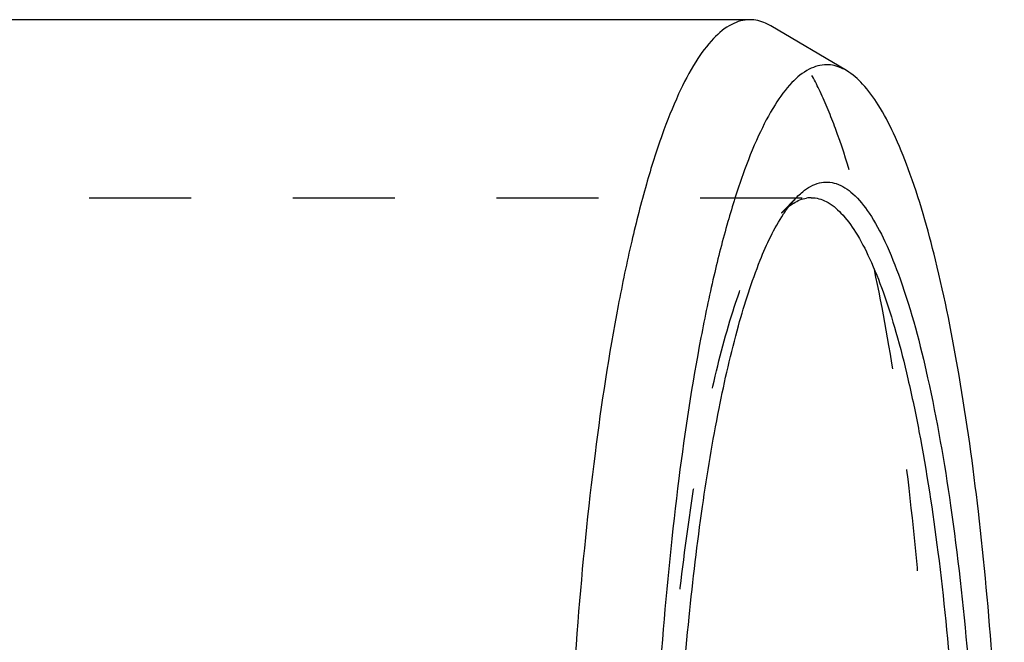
# Model space of a CAD drawing. Header units: millimetres. Extents: x 368 to 631, y 416 to 589.
# Tile 9 of 9: x 559 to 622, y 518 to 558. Entities that reach past the tile are written whole.
import ezdxf

# ---------------------------------------------------------------- set-up
doc = ezdxf.new("R2010")
doc.units = ezdxf.units.MM
doc.header["$LTSCALE"] = 65.185185
doc.linetypes.add('HIDDEN', pattern=[0.2, 0.1, -0.1])
doc.layers.add('FASEN', color=7, linetype='CONTINUOUS')
doc.layers.add('FLAECHEN', color=7, linetype='CONTINUOUS')

msp = doc.modelspace()

# ---------------------------------------------------------------- linework, layer by layer
at = {"layer": 'FASEN', "color": 7, "linetype": 'Continuous'}
for p, q in [((605.871, 558.3), (486.779, 558.3)), ((612.055, 555.037), (607.209, 557.905))]:
    msp.add_line(p, q, dxfattribs=at)
at = {"layer": 'FASEN', "color": 8, "linetype": 'HIDDEN'}
msp.add_line((607.902, 545.925), (608.846, 546.906), dxfattribs=at)
at = {"layer": 'FASEN', "color": 7, "linetype": 'Continuous'}
for centre, radius, start, end in [((613.021, 542.891), 5.793, 136.12096, 138.97648), ((609.798, 545.011), 1.889, 90.03531, 99.18148)]:
    msp.add_arc(centre, radius, start, end, dxfattribs=at)
at = {"layer": 'FASEN', "color": 8, "linetype": 'HIDDEN'}
msp.add_arc((610.645, 543.416), 3.712, 127.27446, 129.14799, dxfattribs=at)
at = {"layer": 'FASEN', "color": 7, "linetype": 'Continuous'}
for points, knots in [([(605.871, 558.3), (605.468, 558.3), (604.573, 558.04), (603.399, 557.043), (602.28, 555.503), (601.2, 553.412), (600.16, 550.781), (599.172, 547.627), (598.244, 543.978), (597.049, 538.243), (595.815, 530.112), (594.749, 519.431), (594.092, 507.846), (593.87, 495.8), (594.092, 483.754), (594.749, 472.169), (595.815, 461.488), (597.049, 453.357), (598.244, 447.622), (599.172, 443.973), (600.16, 440.819), (601.2, 438.188), (602.28, 436.097), (603.399, 434.557), (604.573, 433.56), (605.468, 433.3), (605.871, 433.3)], [0, 0, 0, 0, 0.009226, 0.02044, 0.034764, 0.052669, 0.074289, 0.099591, 0.128436, 0.16062, 0.233917, 0.316962, 0.406756, 0.5, 0.593244, 0.683038, 0.766083, 0.83938, 0.871564, 0.900409, 0.925711, 0.947331, 0.965236, 0.97956, 0.990774, 1, 1, 1, 1]), ([(607.209, 557.905), (607.101, 557.969), (606.687, 558.186), (606.213, 558.3), (605.871, 558.3)], [0, 0, 0, 0, 0.267577, 1, 1, 1, 1]), ([(610.779, 555.413), (610.395, 555.413), (609.541, 555.165), (608.422, 554.214), (607.354, 552.746), (606.323, 550.751), (605.332, 548.241), (604.389, 545.233), (603.504, 541.753), (602.365, 536.283), (601.187, 528.527), (600.171, 518.339), (599.544, 507.289), (599.332, 495.8), (599.544, 484.311), (600.171, 473.261), (601.187, 463.073), (602.365, 455.317), (603.504, 449.847), (604.389, 446.367), (605.332, 443.359), (606.323, 440.849), (607.354, 438.854), (608.422, 437.386), (609.541, 436.435), (610.395, 436.187), (610.779, 436.187)], [0, 0, 0, 0, 0.009226, 0.02044, 0.034764, 0.052669, 0.074289, 0.099591, 0.128436, 0.16062, 0.233917, 0.316962, 0.406756, 0.5, 0.593244, 0.683038, 0.766083, 0.83938, 0.871564, 0.900409, 0.925711, 0.947331, 0.965236, 0.97956, 0.990774, 1, 1, 1, 1]), ([(612.058, 555.035), (611.955, 555.096), (611.559, 555.304), (611.107, 555.413), (610.779, 555.413)], [0, 0, 0, 0, 0.267653, 1, 1, 1, 1]), ([(612.058, 436.565), (612.441, 436.792), (613.202, 437.471), (614.191, 438.849), (615.153, 440.682), (616.484, 443.964), (617.953, 449.142), (619.411, 456.487), (620.603, 465.123), (621.815, 478.356), (622.385, 495.8), (621.815, 513.244), (620.603, 526.477), (619.411, 535.113), (617.953, 542.458), (616.484, 547.636), (615.153, 550.918), (614.191, 552.751), (613.202, 554.129), (612.441, 554.808), (612.058, 555.035)], [0, 0, 0, 0, 0.010932, 0.024655, 0.041533, 0.061682, 0.111617, 0.173504, 0.245622, 0.325789, 0.5, 0.674211, 0.754378, 0.826496, 0.888383, 0.938318, 0.958467, 0.975345, 0.989068, 1, 1, 1, 1]), ([(609.255, 547.284), (609.566, 547.537), (610.091, 547.845), (610.859, 547.925), (611.632, 547.779), (612.606, 547.119), (613.63, 545.81), (614.622, 543.956), (616.001, 540.467), (617.472, 534.822), (618.868, 526.752), (619.919, 517.26), (620.573, 506.783), (620.72, 499.516), (620.72, 495.8)], [0, 0, 0, 0, 0.021436, 0.031019, 0.040706, 0.062876, 0.091781, 0.12894, 0.174779, 0.291859, 0.439573, 0.611957, 0.801548, 1, 1, 1, 1]), ([(608.846, 546.906), (608.879, 546.941), (609.01, 547.073), (609.148, 547.197), (609.255, 547.284)], [0, 0, 0, 0, 0.259985, 1, 1, 1, 1]), ([(608.023, 545.858), (608.074, 545.935), (608.27, 546.223), (608.483, 546.5), (608.651, 546.693)], [0, 0, 0, 0, 0.265003, 1, 1, 1, 1]), ([(608.397, 546.37), (608.485, 546.437), (608.818, 546.668), (609.205, 546.829), (609.497, 546.876)], [0, 0, 0, 0, 0.272754, 1, 1, 1, 1]), ([(609.797, 546.9), (610.126, 546.9), (610.858, 546.688), (611.817, 545.872), (612.733, 544.614), (613.616, 542.904), (614.466, 540.752), (615.274, 538.174), (616.033, 535.19), (617.009, 530.502), (618.019, 523.853), (618.89, 515.12), (619.427, 505.649), (619.547, 499.124), (619.547, 495.8)], [0, 0, 0, 0, 0.018457, 0.040881, 0.069527, 0.105339, 0.148578, 0.199182, 0.256872, 0.32124, 0.467832, 0.633925, 0.813509, 1, 1, 1, 1]), ([(600.838, 495.8), (600.838, 501.307), (601.075, 509.398), (601.911, 519.835), (602.747, 526.872), (603.78, 533.107), (604.98, 538.387), (606.312, 542.578), (607.412, 544.934), (608.023, 545.858)], [0, 0, 0, 0, 0.324193, 0.476165, 0.616324, 0.741275, 0.848148, 0.934758, 1, 1, 1, 1])]:
    msp.add_open_spline(points, degree=3, knots=knots, dxfattribs=at)
at = {"layer": 'FASEN', "color": 8, "linetype": 'HIDDEN'}
for points, knots in [([(607.209, 433.695), (607.61, 433.932), (608.409, 434.643), (609.445, 436.087), (610.454, 438.008), (611.85, 441.448), (613.391, 446.877), (614.92, 454.577), (616.17, 463.632), (617.442, 477.508), (618.039, 495.8), (617.442, 514.092), (616.17, 527.968), (614.92, 537.023), (613.391, 544.723), (611.85, 550.152), (610.454, 553.592), (609.445, 555.513), (608.409, 556.957), (607.61, 557.668), (607.209, 557.905)], [0, 0, 0, 0, 0.010927, 0.024643, 0.041514, 0.061658, 0.111587, 0.173472, 0.245594, 0.325768, 0.5, 0.674232, 0.754406, 0.826528, 0.888413, 0.938342, 0.958486, 0.975357, 0.989073, 1, 1, 1, 1]), ([(600.047, 495.8), (600.047, 501.544), (600.308, 509.962), (601.236, 520.769), (602.157, 527.941), (603.288, 534.174), (604.593, 539.287), (605.867, 542.761), (607.004, 544.824), (607.597, 545.609), (607.902, 545.925)], [0, 0, 0, 0, 0.336025, 0.492122, 0.634354, 0.758845, 0.862421, 0.9429, 0.974286, 1, 1, 1, 1]), ([(607.902, 545.925), (607.935, 545.959), (608.062, 546.088), (608.197, 546.21), (608.301, 546.295)], [0, 0, 0, 0, 0.259958, 1, 1, 1, 1])]:
    msp.add_open_spline(points, degree=3, knots=knots, dxfattribs=at)
at = {"layer": 'FLAECHEN', "color": 8, "linetype": 'HIDDEN'}
msp.add_line((472.321, 546.9), (609.797, 546.9), dxfattribs=at)

doc.saveas('drawing.dxf')
